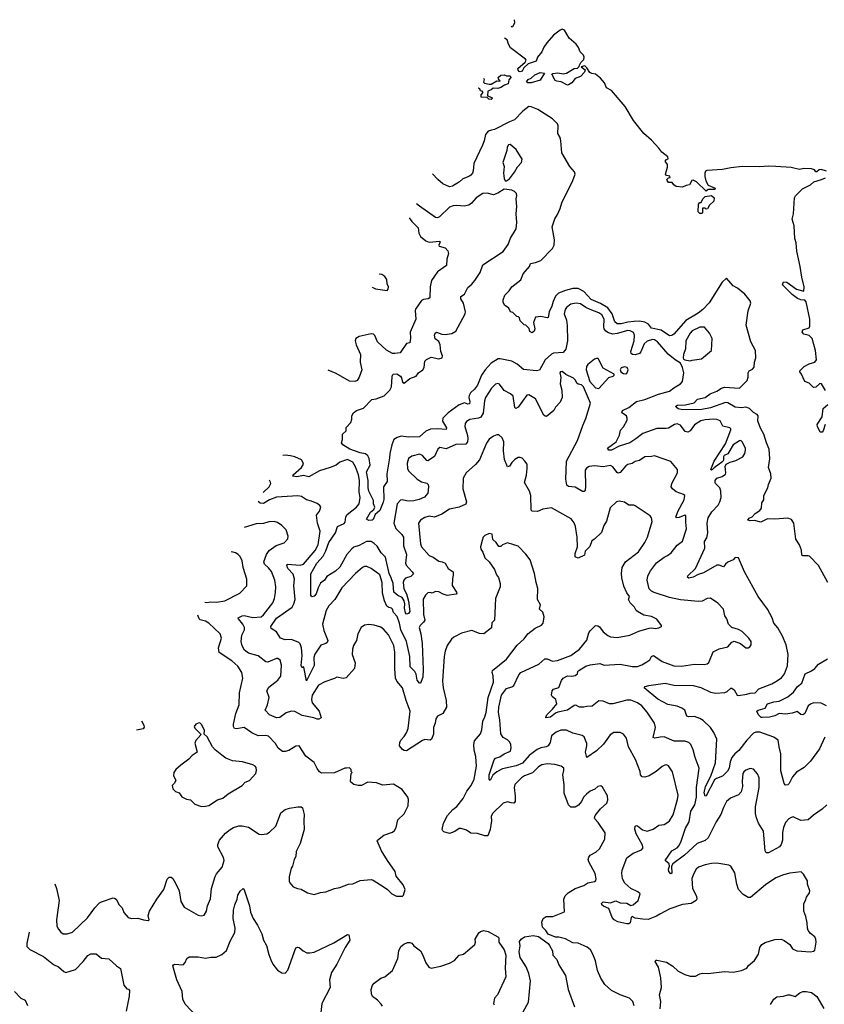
# Model space of a CAD drawing. Extents: x 2220333 to 2384341, y 721037 to 894043.
# Tile 246 of 256: x 2288464 to 2295955, y 884878 to 894043. Entities that reach past the tile are written whole.
import ezdxf

# ---------------------------------------------------------------- set-up
doc = ezdxf.new("R2010")
doc.units = 0

msp = doc.modelspace()

# ---------------------------------------------------------------- linework, layer by layer
at = {"layer": '0CON10XD'}
for points in [[(2293038.3, 893982), (2293045, 893977.5), (2293055, 893980), (2293073.8, 894015), (2293070.8, 894043.1)], [(2295975, 892634.1), (2295925, 892649.3), (2295905.6, 892645), (2295885, 892625.7), (2295875.8, 892625.8), (2295863.3, 892645), (2295835.9, 892655.9), (2295765, 892657.5), (2295725, 892648.1), (2295647.7, 892667.7), (2295504.1, 892675.9), (2295435, 892681.1), (2295355, 892672.7), (2295192.1, 892677.9), (2295085, 892664.7), (2295008, 892648), (2294860.6, 892639.4), (2294848.2, 892631.8), (2294841.1, 892615), (2294842, 892582), (2294852.4, 892542.4), (2294875, 892503.3), (2294937.5, 892475), (2294935, 892462.5), (2294875, 892462.5), (2294855, 892447.5), (2294765, 892533.8), (2294735, 892548), (2294722.5, 892545), (2294700, 892505), (2294669.5, 892500.5), (2294635, 892483.3), (2294575, 892491.4), (2294553.3, 892505), (2294538.3, 892528.3), (2294505, 892527.5), (2294492.5, 892545), (2294490, 892555), (2294505, 892570), (2294520, 892575), (2294517.5, 892587.5), (2294485, 892592.5), (2294476.2, 892605), (2294495, 892670), (2294495.9, 892694.1), (2294472.5, 892725), (2294485, 892742.5), (2294501.7, 892748.3), (2294498.8, 892765), (2294441.2, 892811.2), (2294415, 892847.3), (2294345, 892920.9), (2294273.3, 892983.3), (2294180, 893105), (2294100, 893235), (2293974.2, 893385), (2293928.1, 893408.1), (2293908.1, 893455), (2293870.3, 893500.3), (2293825, 893536.2), (2293792.1, 893542.1), (2293772.5, 893552.5), (2293745, 893596.2), (2293725, 893613.3), (2293690, 893605), (2293727.7, 893577.7), (2293721.2, 893555), (2293685, 893514), (2293634.4, 893495.6), (2293605, 893456.2), (2293575, 893436), (2293564.2, 893434.2), (2293505, 893464.3), (2293465, 893469.4), (2293448.3, 893478.3), (2293417.5, 893535), (2293426.4, 893543.6), (2293475, 893549.4), (2293525, 893538), (2293555.8, 893544.2), (2293625, 893588), (2293658.3, 893591.7), (2293672.5, 893607.5), (2293675, 893620), (2293688, 893645), (2293716, 893674), (2293719.2, 893695), (2293713.9, 893713.9), (2293681.9, 893745), (2293665.4, 893785), (2293644.6, 893815), (2293581.1, 893871.1), (2293535.3, 893945.3), (2293515, 893954.4), (2293495, 893945.5), (2293435, 893898.8), (2293371.8, 893828.2), (2293343.3, 893786.7), (2293325.3, 893744.7), (2293284.4, 893695), (2293273, 893657), (2293196.8, 893633.2), (2293156.7, 893595), (2293142.5, 893565), (2293125, 893556.7), (2293115, 893560), (2293104.1, 893574.1), (2293102.3, 893587.7), (2293171.3, 893648.7), (2293180, 893665), (2293174.4, 893675), (2293035, 893781.2), (2293013.8, 893815), (2293003.3, 893855), (2292978.6, 893869.8)], [(2293225, 893453.8), (2293193.9, 893453.9), (2293182.5, 893465), (2293197.5, 893485), (2293225, 893500), (2293259.3, 893530.7), (2293309.3, 893550.7), (2293350, 893545), (2293310.5, 893479.5), (2293225, 893453.8)], [(2292780.9, 893498.2), (2292787.5, 893485), (2292782.5, 893462.5), (2292792.5, 893452.5), (2292835, 893442.5), (2292855, 893442.5), (2292905, 893472.5), (2292938.3, 893471.7), (2292921.7, 893491.7), (2292920, 893505), (2292945, 893526.7), (2292975, 893530), (2292995, 893520), (2293029.3, 893519.3), (2293036.2, 893505), (2293017.5, 893482.5), (2293013, 893447), (2292976.4, 893433.6), (2292945, 893411.2), (2292915, 893403.3), (2292873, 893407), (2292855, 893390), (2292821.7, 893378.3), (2292820, 893335), (2292859.3, 893319.3), (2292861.7, 893308.3), (2292855, 893300), (2292833, 893303), (2292815, 893320), (2292761.7, 893321.7), (2292760, 893345), (2292780, 893365), (2292768.3, 893378.3), (2292755, 893380), (2292748.3, 893398.3), (2292737, 893407), (2292732.5, 893407.1)], [(2295987.5, 888805), (2295901.7, 888961.7), (2295818.3, 889048.3), (2295805, 889053.3), (2295755, 889052.5), (2295745, 889060), (2295743.8, 889105), (2295723.6, 889153.6), (2295688.3, 889208.3), (2295670, 889355), (2295649.3, 889389.3), (2295615, 889403.3), (2295495, 889393.8), (2295425, 889398), (2295364.1, 889365.9), (2295305, 889382), (2295265, 889378.8), (2295242.5, 889385), (2295255, 889402.5), (2295284.1, 889415.9), (2295310, 889445), (2295353.3, 889475), (2295368.8, 889495), (2295373.8, 889545), (2295390.8, 889575), (2295390.8, 889615), (2295428.8, 889685), (2295434.2, 889715), (2295458.6, 889775), (2295455.7, 889815), (2295434.4, 889875), (2295446.4, 889955), (2295442.9, 890045), (2295415.5, 890105), (2295393.3, 890185), (2295363.1, 890235), (2295335.8, 890305), (2295338.5, 890355), (2295328.7, 890368.7), (2295295, 890387.1), (2295257.9, 890425), (2295225, 890436), (2295185, 890429.3), (2295125, 890436.2), (2295056.7, 890476.7), (2295035, 890481.1), (2294895, 890430.8), (2294815, 890414.2), (2294635, 890410.6), (2294595, 890419.4), (2294576, 890435), (2294573.3, 890445), (2294587.5, 890455), (2294662, 890458), (2294742, 890478), (2294775, 890509.5), (2294845, 890525.8), (2294890.9, 890559.1), (2294955, 890584.6), (2294996.4, 890613.6), (2295025, 890621.8), (2295166.1, 890613.9), (2295237.5, 890685), (2295246.2, 890715), (2295246, 890755), (2295254, 890775), (2295285, 890791.2), (2295301.7, 890808.3), (2295304, 890855), (2295318.8, 890895), (2295314.2, 890965), (2295272, 891045), (2295228.3, 891198.3), (2295247, 891333), (2295271.2, 891405), (2295265, 891426.7), (2295215, 891487.5), (2295147.5, 891545), (2295105, 891566.7), (2295045, 891636.2), (2295005, 891601.2), (2294883.4, 891406.6), (2294825.5, 891344.5), (2294779.5, 891310.5), (2294665, 891242.1), (2294555, 891117.3), (2294535, 891102.2), (2294515, 891099.5), (2294435, 891154.1), (2294345, 891172.5), (2294319.6, 891209.6), (2294285, 891227.6), (2294235, 891235.6), (2294184.4, 891234.4), (2294125, 891228.9), (2294062.9, 891212.9), (2294025, 891211.5), (2294005, 891231.4), (2293978.7, 891305), (2293940.3, 891360.3), (2293871.9, 891401.8), (2293785, 891437.6), (2293715, 891513.7), (2293665, 891541.2), (2293615, 891540.8), (2293545, 891523.1), (2293481.9, 891498.1), (2293451.2, 891468.8), (2293430.8, 891419.2), (2293417.5, 891375), (2293392.9, 891325), (2293385, 891271.2), (2293375, 891268.6), (2293315, 891280.8), (2293266.7, 891273.3), (2293246.7, 891225), (2293260, 891165), (2293252.5, 891145), (2293235, 891127.5), (2293215, 891140), (2293208.3, 891168.3), (2293175, 891200), (2293161.7, 891201.7), (2293125, 891240), (2293118.3, 891268.3), (2293108.3, 891278.3), (2293091.7, 891281.7), (2293055, 891317.5), (2293033.6, 891323.6), (2293018.3, 891358.3), (2292977, 891387), (2292966, 891415), (2292966, 891435), (2292981.2, 891478.8), (2293021.7, 891518.3), (2293044.4, 891555.6), (2293128.8, 891621.2), (2293153, 891677), (2293209.2, 891745), (2293220, 891775), (2293265, 891781.4), (2293315, 891801.4), (2293425, 891911.9), (2293439.7, 891945), (2293443.7, 891995), (2293420, 892115), (2293445, 892188.9), (2293471.5, 892228.5), (2293497.1, 892285), (2293510.5, 892339.5), (2293614.7, 892545), (2293634, 892605), (2293628.3, 892628.3), (2293586.4, 892675), (2293511.4, 892805), (2293502.5, 892915), (2293495.4, 892945.4), (2293474.2, 892985), (2293478.8, 893055), (2293470.8, 893075), (2293425, 893120.8), (2293288.5, 893208.5), (2293225, 893232.1), (2293205, 893233.8), (2293149.9, 893190.1), (2293069.5, 893110.5), (2293025, 893093.5), (2292885, 893020.8), (2292856, 893016), (2292824.6, 893005), (2292800.5, 892975), (2292788.1, 892915), (2292772.5, 892875), (2292691.4, 892705), (2292687.5, 892635), (2292678.8, 892615), (2292663.3, 892595), (2292646.7, 892585), (2292589.5, 892560.5), (2292560, 892535), (2292492.5, 892495), (2292465, 892488.8), (2292405, 892516.7), (2292356.1, 892556.1), (2292308, 892609.2)], [(2292983.6, 892543.6), (2292995, 892544), (2293025, 892561.4), (2293071.8, 892625), (2293097.9, 892672.1), (2293135.5, 892715), (2293143.3, 892743.3), (2293087.5, 892835), (2293030.7, 892880.7), (2293015, 892876.7), (2293002.7, 892857.3), (2293000, 892825), (2292962, 892715), (2292976, 892675), (2292968.8, 892615), (2292973.6, 892563.6), (2292983.6, 892543.6)], [(2295965, 890590), (2295927.5, 890655), (2295914.2, 890655.8), (2295875, 890622), (2295855, 890618), (2295815, 890658.8), (2295772.5, 890675), (2295743.3, 890743.3), (2295727.5, 890765), (2295727.5, 890775), (2295768.8, 890815), (2295815, 890839.6), (2295866.2, 890855), (2295882.3, 890877.7), (2295872.9, 890965), (2295842.5, 891075), (2295812.4, 891102.4), (2295763.3, 891115), (2295749.2, 891135), (2295755, 891156.7), (2295815, 891173.8), (2295818.8, 891191.2), (2295819.4, 891255), (2295785, 891416.7), (2295775, 891430.8), (2295735, 891434.4), (2295705, 891448.6), (2295655, 891484.2), (2295564.2, 891575), (2295576.4, 891603.6), (2295605, 891601.2), (2295695, 891534.2), (2295764.3, 891515.7), (2295767.9, 891555), (2295744.7, 891645), (2295729.8, 891745), (2295697.7, 891887.7), (2295692.4, 891965), (2295680.6, 892005), (2295675.2, 892125), (2295654.6, 892185), (2295669.2, 892235), (2295677.3, 892385), (2295687.3, 892402.7), (2295751, 892469), (2295825, 892506.2), (2295856, 892534), (2295928.8, 892555), (2295965, 892572.3)], [(2295961.2, 887365), (2295911.5, 887255), (2295827.8, 887142.2), (2295768.7, 887081.3), (2295695, 887038.6), (2295658.6, 886995), (2295626.8, 886933.2), (2295615, 886922), (2295595, 886916.7), (2295582.7, 886932.7), (2295549.7, 887049.7), (2295549.1, 887209.1), (2295533.1, 887273.1), (2295523.8, 887335), (2295485.7, 887365.7), (2295355, 887409.5), (2295318.9, 887411.1), (2295295, 887401.1), (2295235, 887337.1), (2295160.2, 887239.8), (2295122.2, 887207.8), (2295095.4, 887175), (2295079.2, 887135), (2295069.4, 887075), (2295055, 887048.4), (2295007.3, 887002.8), (2294950.5, 886979.5), (2294934, 886966), (2294855, 886817.5), (2294845, 886816.2), (2294835.6, 886845), (2294848.9, 886905), (2294897.2, 887002.8), (2294943.3, 887125), (2294954.3, 887345), (2294926.9, 887406.9), (2294895, 887454.3), (2294828.1, 887518.1), (2294795, 887538.5), (2294745, 887555.5), (2294694.4, 887554.4), (2294675, 887561.2), (2294656, 887615), (2294627.5, 887635), (2294585, 887653.8), (2294498.6, 887668.6), (2294405, 887716.9), (2294277.5, 887825), (2294287.5, 887835), (2294320, 887845), (2294473.5, 887866.5), (2294555, 887850), (2294735, 887846.5), (2294805, 887827.1), (2294895, 887784.5), (2294945, 887775.5), (2295028.9, 887781.1), (2295049.8, 887790.2), (2295085, 887821.2), (2295095, 887822), (2295115, 887806.2), (2295145, 887754), (2295155, 887750.8), (2295234.3, 887764.3), (2295265, 887774.5), (2295312.6, 887777.4), (2295345.9, 887814.1), (2295465, 887861.1), (2295505, 887881.4), (2295555, 887917.5), (2295584.4, 887955), (2295610.7, 888029.3), (2295618.6, 888135), (2295599.1, 888225), (2295565, 888303.8), (2295520.7, 888380.7), (2295484.5, 888424.5), (2295470, 888475), (2295427.5, 888555), (2295338, 888675), (2295212, 888905), (2295157.5, 889035), (2295125, 889037.5), (2295107.5, 889015), (2295057.3, 888992.7), (2295035, 888973.8), (2295015, 888951.2), (2294975, 888965.6), (2294955, 888965.7), (2294831.4, 888895), (2294781.2, 888878.8), (2294735, 888853.1), (2294695, 888844), (2294680, 888855), (2294683.8, 888865), (2294756.7, 888935), (2294841.6, 889125), (2294838.8, 889185), (2294861.3, 889218.7), (2294870.4, 889265), (2294864.6, 889355.4), (2294872.7, 889407.3), (2294908.2, 889461.8), (2294968.1, 889525), (2294983.1, 889555), (2294994.3, 889595), (2294991.9, 889655), (2294982.5, 889685), (2294942.5, 889725), (2294937.5, 889735), (2294940, 889755), (2294955, 889774.2), (2295005, 889791.2), (2295035, 889812.5), (2295038.8, 889825), (2295032.5, 889885), (2295042.5, 889905), (2295077.5, 889925), (2295130.6, 889939.4), (2295195.5, 889974.5), (2295215.6, 890004.4), (2295222, 890035), (2295222, 890055), (2295190, 890115), (2295177.5, 890125), (2295165, 890124.4), (2295107.9, 890085), (2295058, 890002), (2295021.8, 889985), (2295015.5, 889975), (2295017.6, 889942.4), (2295010, 889930), (2294928.7, 889871.3), (2294915, 889854.5), (2294905, 889850.6), (2294899.2, 889855), (2294928.2, 889935), (2295036.3, 890093.7), (2295083.8, 890225), (2295083.8, 890235), (2295074.2, 890244.2), (2295009.4, 890259.4), (2294985, 890310), (2294955, 890322.5), (2294925.5, 890325.5), (2294845, 890317.7), (2294805, 890307.7), (2294745, 890273.1), (2294705, 890216.9), (2294685, 890202.7), (2294660.8, 890210.8), (2294615, 890267.5), (2294585, 890281.4), (2294560, 890275), (2294505, 890241.9), (2294483.2, 890236.8), (2294396.4, 890236.4), (2294265, 890191.8), (2294200, 890140), (2294144.2, 890105.8), (2294045, 890072.4), (2293975, 890035.3), (2293949.2, 890035), (2293938, 890055), (2294016.1, 890113.9), (2294047.8, 890175), (2294056.6, 890223.4), (2294085, 890252.9), (2294118.1, 890315), (2294120.8, 890335), (2294114.1, 890354.1), (2294071.2, 890385), (2294076.7, 890405), (2294135, 890434.3), (2294205, 890487.5), (2294285, 890507.8), (2294411.5, 890558.5), (2294513.4, 890586.6), (2294555, 890615.7), (2294616, 890655), (2294635.8, 890675), (2294646, 890755), (2294636, 890806), (2294616.2, 890846.2), (2294565, 890875.8), (2294499.9, 890929.9), (2294400.9, 891045), (2294375, 891062), (2294355, 891066.5), (2294305, 891050.4), (2294276.8, 891025), (2294248.2, 890951.8), (2294235.8, 890935), (2294195, 890922.3), (2294170, 890925), (2294158, 890935), (2294154.4, 890955), (2294183.7, 891055), (2294187.3, 891107.3), (2294180, 891130), (2294147.3, 891147.3), (2294125, 891150.8), (2294025, 891120.6), (2293985, 891117), (2293945, 891127.5), (2293919.7, 891145), (2293906, 891166), (2293901.7, 891185), (2293905.8, 891255), (2293885, 891294.5), (2293855.6, 891315.6), (2293774.4, 891344.4), (2293735.2, 891365.2), (2293685, 891398.2), (2293645, 891405.5), (2293595.5, 891394.5), (2293554.3, 891365), (2293541.1, 891345), (2293533.5, 891305), (2293553.8, 891245), (2293561.2, 891195), (2293564.5, 891055), (2293550, 890975), (2293525, 890944.4), (2293435, 890940), (2293415, 890929.2), (2293355, 890875.8), (2293305, 890780), (2293275, 890773.5), (2293155, 890785.6), (2293095, 890837.7), (2293045.2, 890865.2), (2292936.9, 890886.9), (2292917.5, 890885), (2292855, 890846.9), (2292797.4, 890785), (2292763.8, 890735), (2292725, 890640.5), (2292696.9, 890603.1), (2292661.3, 890568.7), (2292648.9, 890545), (2292645.8, 890525), (2292655.4, 890484.6), (2292652.5, 890467.5), (2292637.5, 890465), (2292605, 890475.9), (2292555, 890456.7), (2292452.9, 890385), (2292403.9, 890335), (2292399.6, 890305), (2292438.8, 890245), (2292435, 890229.2), (2292355.2, 890235.2), (2292287.5, 890232.5), (2292246.4, 890213.6), (2292185, 890161.1), (2292085, 890155.9), (2292015, 890165.3), (2291978.1, 890155), (2291947.8, 890135), (2291927.5, 890085), (2291908.8, 890005), (2291907.8, 889965), (2291882.1, 889815), (2291886, 889745), (2291852.5, 889695), (2291855.3, 889575.3), (2291849.5, 889550.5), (2291817.1, 889475), (2291772.7, 889437.3), (2291755, 889390), (2291745, 889384), (2291715, 889382.5), (2291694.3, 889394.3), (2291731.3, 889458.7), (2291761.2, 889485), (2291769.2, 889505), (2291758.6, 889535), (2291757, 889567), (2291715, 889652.9), (2291707.1, 889685), (2291707.8, 889755), (2291693.9, 889835), (2291728.6, 889895), (2291717, 889957), (2291704.1, 889984.1), (2291685, 890002.5), (2291635, 890012.6), (2291537.1, 890045), (2291473.3, 890085), (2291460, 890105), (2291470, 890135), (2291470, 890185), (2291502.5, 890215), (2291503.9, 890246.1), (2291547.5, 890295), (2291556.1, 890323.9), (2291556.2, 890355), (2291572, 890385), (2291600, 890405), (2291664.5, 890425.5), (2291741.7, 890508.3), (2291783.3, 890515), (2291857.8, 890542.2), (2291909.6, 890595), (2291926.7, 890625), (2291932.3, 890717.7), (2291936.2, 890735), (2291945.7, 890744.3), (2291975, 890745.5), (2292008.6, 890725), (2292019.6, 890709.6), (2292028, 890668), (2292045, 890660.6), (2292097.3, 890702.7), (2292155, 890723.8), (2292178.1, 890755), (2292216.9, 890783.1), (2292229.1, 890805), (2292237, 890863), (2292250.8, 890879.2), (2292295, 890900.2), (2292365, 890887), (2292397.2, 890895), (2292401.7, 890915), (2292386.3, 890955), (2292379.6, 891015), (2292365, 891047.5), (2292332.3, 891072.3), (2292326, 891105), (2292331.2, 891125), (2292346.1, 891133.9), (2292394.6, 891114.6), (2292425, 891112.1), (2292486.6, 891123.4), (2292524.4, 891145), (2292611.1, 891305), (2292614.4, 891325), (2292595.8, 891404.2), (2292572.3, 891445), (2292571.1, 891465), (2292605, 891489.4), (2292635, 891550.8), (2292675, 891581.9), (2292701.4, 891615), (2292750.3, 891689.7), (2292775, 891761.2), (2292965.5, 891884.5), (2293010.3, 891949.7), (2293032.1, 892007.9), (2293086.2, 892095), (2293093.3, 892155), (2293086.7, 892235), (2293093.3, 892305), (2293087.5, 892375), (2293092.5, 892405), (2293090, 892425), (2293070, 892445), (2293045, 892456.2), (2292975, 892466.7), (2292915, 892429.2), (2292875, 892412), (2292815, 892428.9), (2292774.5, 892425.5), (2292715, 892386), (2292672, 892335), (2292645, 892316), (2292603.1, 892306.9), (2292535, 892313.4), (2292499.8, 892309.8), (2292465, 892297.1), (2292372.9, 892207.1), (2292355, 892200), (2292335, 892201.5), (2292185, 892306.5), (2292158.9, 892328.9)], [(2294815, 892240), (2294795, 892240), (2294780, 892255), (2294783, 892327), (2294795, 892340), (2294808.3, 892341.7), (2294822.5, 892375), (2294845, 892397.5), (2294906.1, 892406.1), (2294930, 892385), (2294926.2, 892353.8), (2294885, 892317.5), (2294868.3, 892281.7), (2294855, 892280), (2294845, 892290), (2294821.7, 892288.3), (2294820, 892245), (2294815, 892240)], [(2292089.8, 892199.1), (2292115, 892165.5), (2292174.3, 892105), (2292180.8, 892055), (2292195.8, 892025.8), (2292245.5, 891985.5), (2292275, 891971.1), (2292375, 891980), (2292380, 891975), (2292366, 891945), (2292370, 891935), (2292425, 891919.2), (2292451.7, 891891.7), (2292457, 891867), (2292440.8, 891815), (2292438, 891755), (2292353.1, 891696.9), (2292299.1, 891615), (2292286.7, 891555), (2292282.5, 891455), (2292266.4, 891443.6), (2292225, 891438.8), (2292205, 891428.8), (2292150.2, 891349.8), (2292145.9, 891335), (2292151.1, 891255), (2292098.8, 891135), (2292102.1, 891077.9), (2292096, 891035), (2292065, 891028), (2292005, 890942), (2291955.5, 890934.5), (2291935, 890937.1), (2291878.3, 890968.3), (2291795.8, 891045), (2291771.9, 891101.9), (2291757.3, 891117.3), (2291735, 891119.2), (2291624.5, 891095.5), (2291594.5, 891075.5), (2291587.3, 891052.7), (2291595.6, 891015), (2291635.6, 890925), (2291633.6, 890855), (2291649.4, 890785), (2291624.3, 890715), (2291605, 890684), (2291585, 890674.3), (2291535, 890679.4), (2291409.5, 890749.5), (2291335.3, 890780.9)], [(2291747, 891554.7), (2291778.3, 891538.3), (2291885, 891523.8), (2291895.4, 891534.6), (2291897.9, 891555), (2291884, 891585), (2291882.1, 891625), (2291865, 891653.5), (2291835, 891670.9), (2291810.7, 891674.5)], [(2294705, 890868.8), (2294725, 890874), (2294812.5, 890885), (2294905.9, 890964.1), (2294910, 891075), (2294887.5, 891125), (2294840.8, 891180.8), (2294795, 891182), (2294725, 891145.6), (2294705, 891125.7), (2294666.7, 891055), (2294661.3, 890978.7), (2294643.1, 890925), (2294640, 890895), (2294643.8, 890883.8), (2294655, 890876.7), (2294705, 890868.8)], [(2293855, 890610), (2293948.3, 890711.7), (2293990, 890725), (2294000, 890735), (2294000, 890745), (2293895, 890800), (2293857, 890877), (2293848.1, 890888.1), (2293835, 890890.8), (2293815, 890882.9), (2293755, 890833.5), (2293742.3, 890815), (2293736.9, 890785), (2293772.5, 890675), (2293825, 890617.1), (2293855, 890610)], [(2294105, 890746.2), (2294115, 890751.2), (2294128.6, 890785), (2294120, 890805), (2294095, 890811.5), (2294065, 890802.5), (2294055.7, 890785), (2294060, 890765), (2294085, 890750), (2294105, 890746.2)], [(2293665, 890651.1), (2293649.8, 890659.8), (2293637.3, 890687.3), (2293619.4, 890705), (2293549.5, 890739.5), (2293515, 890768), (2293500, 890765), (2293494.2, 890755), (2293503.3, 890713.3), (2293495.4, 890655), (2293510.4, 890595), (2293514.2, 890525), (2293497.2, 890482.8), (2293453.8, 890436.2), (2293435.4, 890404.6), (2293369.1, 890350.9), (2293355, 890352.5), (2293343.1, 890363.1), (2293265, 890514.2), (2293205, 890551.9), (2293185, 890548.6), (2293105, 890437.5), (2293083.3, 890425), (2293074.6, 890434.6), (2293058, 890538), (2293035, 890558.9), (2292975, 890592.5), (2292929.7, 890649.7), (2292915, 890655.8), (2292895, 890650), (2292856.3, 890613.7), (2292800.6, 890525), (2292791.1, 890495), (2292784.6, 890435.4), (2292779.2, 890380.8), (2292756.4, 890343.6), (2292735, 890333.6), (2292655, 890321.4), (2292625, 890303.8), (2292610, 890285), (2292607.1, 890255), (2292633.9, 890173.9), (2292637.1, 890145), (2292633.9, 890115), (2292617.7, 890092.3), (2292525, 890090), (2292435, 890047.5), (2292375, 890062.2), (2292355.8, 890044.2), (2292325, 889978.2), (2292265, 889937.1), (2292255, 889939.2), (2292215, 889985.4), (2292185, 889998.9), (2292115, 889979.5), (2292085, 889957.1), (2292070.6, 889915), (2292074.3, 889865), (2292082.5, 889845), (2292165.4, 889765.4), (2292205, 889742.2), (2292255, 889728.1), (2292266.4, 889715), (2292270.9, 889695), (2292264.3, 889635), (2292232.4, 889597.6), (2292184.1, 889575.9), (2292135, 889564), (2292095, 889560), (2292065, 889564.5), (2292025, 889573.1), (2292009.7, 889570.3), (2291978.1, 889535), (2291948.2, 889355), (2291965, 889307.1), (2292021.9, 889251.9), (2292037.7, 889227.7), (2292038.1, 889145), (2292064.7, 889065), (2292057.1, 888985), (2292060.8, 888965), (2292118.1, 888905), (2292129.2, 888885), (2292105, 888858.9), (2292055, 888844.5), (2292039.6, 888825), (2292034.2, 888805), (2292039.2, 888745), (2292065, 888700), (2292085, 888631.2), (2292096, 888534), (2292085, 888515.8), (2292075, 888511.4), (2292065, 888510), (2292055, 888522), (2292045.5, 888565), (2292049.7, 888605), (2292042.2, 888635), (2292023.9, 888663.9), (2291985, 888682.1), (2291948.8, 888715), (2291942.1, 888795), (2291921.5, 888848.5), (2291905, 888888.1), (2291871.4, 889041.4), (2291830.2, 889080.2), (2291792.2, 889142.2), (2291765, 889168), (2291735, 889184.7), (2291693.7, 889186.3), (2291625, 889148.7), (2291575, 889131.6), (2291555, 889116.2), (2291509.6, 889065), (2291443.7, 888946.3), (2291405, 888911.1), (2291325, 888860), (2291302.9, 888825), (2291265, 888797.1), (2291242.3, 888755), (2291225, 888697.5), (2291205, 888676), (2291185, 888671.2), (2291174, 888685), (2291176.2, 888885), (2291230.2, 888985), (2291290.3, 889049.7), (2291315, 889098.2), (2291342.8, 889177.2), (2291405.2, 889265), (2291423.6, 889326.4), (2291486.1, 889353.9), (2291493.5, 889366.5), (2291500.8, 889415), (2291513.2, 889436.8), (2291600, 889505), (2291625.4, 889535), (2291634.5, 889594.5), (2291624, 889644), (2291627.3, 889752.7), (2291619.6, 889805), (2291591.2, 889881.2), (2291565, 889924), (2291515, 889948.6), (2291445, 889925.8), (2291412.1, 889897.9), (2291355, 889873.3), (2291255, 889843.3), (2291155, 889787.5), (2291105, 889798.8), (2291045, 889789.1), (2291006.2, 889795), (2291010.6, 889805), (2291086.4, 889873.6), (2291105.5, 889905), (2291101.4, 889925), (2291086.9, 889946.9), (2291025, 889974.6), (2290986.1, 889983.9), (2290935, 889989.3), (2290912.9, 889986.8)], [(2295978.8, 886735), (2295935, 886693.8), (2295855, 886639.2), (2295805, 886594.3), (2295735, 886587.5), (2295665, 886622), (2295645, 886618), (2295625, 886604), (2295595, 886568.8), (2295575, 886523.3), (2295566.4, 886476.4), (2295567.1, 886405), (2295554.4, 886365.6), (2295536.3, 886343.7), (2295435, 886288), (2295415, 886286.7), (2295405.8, 886305.8), (2295389.5, 886489.5), (2295343.5, 886563.5), (2295322.5, 886612.5), (2295314.6, 886655), (2295315.5, 886715.5), (2295348.6, 886895), (2295349.2, 886985), (2295332.3, 887022.3), (2295295, 887066.2), (2295265, 887073.8), (2295225, 887058), (2295205, 887041.2), (2295197.5, 887025), (2295191.1, 886955), (2295194.4, 886905), (2295180, 886855), (2295155, 886828.9), (2295082.7, 886797.3), (2295045, 886764.2), (2295015, 886710), (2294991.5, 886645), (2294947.5, 886575), (2294875, 886428.8), (2294846.3, 886403.7), (2294770.8, 886375), (2294653.1, 886266.9), (2294543.3, 886186.7), (2294533.3, 886165), (2294535, 886098.8), (2294525, 886092.5), (2294507.1, 886115), (2294504.6, 886135), (2294514.6, 886165), (2294510, 886185), (2294474.4, 886215), (2294534.6, 886305.4), (2294585, 886333.8), (2294604, 886355), (2294622.8, 886395), (2294661.4, 886518.6), (2294697.7, 886575), (2294712.7, 886675), (2294748.2, 886735), (2294765.2, 886805), (2294763.7, 886895), (2294788.8, 887075), (2294751.5, 887175), (2294733.1, 887245), (2294712.5, 887295), (2294695, 887314), (2294656.6, 887326.6), (2294556.6, 887326.6), (2294465, 887369.1), (2294425.3, 887364.7), (2294375.8, 887355.8), (2294362.1, 887362.1), (2294383.8, 887455), (2294372.7, 887495), (2294305, 887598.5), (2294255.5, 887655), (2294215, 887685.5), (2294155, 887708.2), (2294115, 887708.5), (2293985, 887673.2), (2293955, 887676.2), (2293895, 887698.1), (2293855, 887702), (2293795, 887653.8), (2293745, 887650.8), (2293715, 887642.5), (2293675, 887643.8), (2293641.2, 887661.2), (2293625, 887660), (2293564.6, 887615.4), (2293475, 887598), (2293451.7, 887588.3), (2293405, 887550.5), (2293364, 887544), (2293362, 887555), (2293373.5, 887575), (2293425.3, 887624.7), (2293465.7, 887675), (2293455, 887715.7), (2293421.5, 887741.5), (2293414.3, 887755), (2293421.1, 887795), (2293435, 887811.1), (2293482.4, 887827.6), (2293507.5, 887892.5), (2293525, 887914.3), (2293565, 887934.2), (2293605, 887931.1), (2293635, 887939.5), (2293655.8, 887955), (2293660, 887975), (2293671.2, 887985), (2293733.8, 888025), (2293775, 888038.1), (2293865, 888051.4), (2293905, 888036), (2294055, 888045.4), (2294165, 888023.6), (2294215, 888023.5), (2294255, 888036.7), (2294304, 888065), (2294329.2, 888085), (2294345, 888116.2), (2294364.4, 888125.6), (2294445, 888070), (2294555, 888028.1), (2294625, 888024.4), (2294746.6, 888043.4), (2294835, 888040), (2294863.9, 888046.1), (2294880.5, 888059.5), (2294920.3, 888159.7), (2294975, 888186), (2295057.5, 888205), (2295095, 888247.5), (2295115, 888257.5), (2295175, 888237.5), (2295225, 888197.5), (2295245, 888197.5), (2295260, 888205), (2295272.5, 888225), (2295272.5, 888255), (2295252.5, 888285), (2295189.3, 888349.3), (2295155, 888367.5), (2295095, 888386.7), (2295062.5, 888415), (2295048.8, 888465), (2295028.8, 888495), (2295016.8, 888556.8), (2294963.3, 888613.3), (2294895, 888658), (2294865, 888654), (2294818.3, 888631.7), (2294785, 888627.1), (2294615, 888642.2), (2294515, 888665.4), (2294371.7, 888711.7), (2294344.6, 888724.6), (2294323.1, 888745), (2294304.4, 888825), (2294311.2, 888865), (2294335.9, 888914.1), (2294393.6, 888986.4), (2294465, 889039.4), (2294495, 889054.4), (2294529.8, 889080.2), (2294585, 889151.2), (2294635, 889187.5), (2294672.5, 889305), (2294664.4, 889365), (2294665, 889428.8), (2294655, 889431.1), (2294605, 889407.8), (2294575.7, 889405.7), (2294573.3, 889413.3), (2294591, 889465), (2294651.3, 889575), (2294655, 889612.5), (2294642.7, 889622.7), (2294575, 889649.2), (2294542, 889675), (2294529.2, 889695), (2294534, 889725), (2294587.5, 889825), (2294589.2, 889855), (2294525, 889930), (2294375, 889982.9), (2294345, 889975.7), (2294284.5, 889975.5), (2294235, 889939.2), (2294195, 889930), (2294165, 889910.8), (2294125, 889902.9), (2294108.6, 889891.4), (2294055, 889828.1), (2294035, 889821.4), (2294025, 889827.1), (2293985, 889880.8), (2293965, 889892.5), (2293895, 889880), (2293815, 889889.1), (2293766.3, 889883.7), (2293740.7, 889869.3), (2293729.1, 889850.9), (2293731.7, 889698.3), (2293727.5, 889665), (2293718.8, 889651.2), (2293705, 889650), (2293635, 889692.9), (2293575, 889696.7), (2293559.3, 889709.3), (2293550, 889765), (2293555.5, 889935), (2293658.6, 890125), (2293705.6, 890265), (2293735, 890330), (2293776.9, 890475), (2293714.3, 890625), (2293695, 890645.5), (2293665, 890651.1)], [(2295963.3, 890275), (2295945, 890216.7), (2295935, 890203.8), (2295915, 890203.3), (2295890, 890255), (2295889.2, 890275), (2295934.5, 890345), (2295943.3, 890425), (2295987.8, 890462.2)], [(2294424, 885716), (2294392.4, 885697.6), (2294315, 885668.5), (2294265, 885668.9), (2294195, 885679.6), (2294165, 885694), (2294155.7, 885684.3), (2294148.9, 885635), (2294135, 885626.5), (2294115, 885627.5), (2294031.2, 885645), (2293998, 885665), (2293980, 885685), (2293949.2, 885769.2), (2293900.2, 885790.2), (2293882.9, 885805), (2293880.4, 885815), (2293895, 885831.1), (2293965, 885823.5), (2294015, 885840.4), (2294055, 885821.1), (2294115, 885820.4), (2294155, 885797.5), (2294175.8, 885805), (2294221.2, 885845), (2294240, 885905), (2294217.5, 885925), (2294155, 885954.3), (2294096.4, 886006.4), (2294075.4, 886045), (2294070.5, 886095), (2294074.4, 886125), (2294115, 886240), (2294175.3, 886284.7), (2294215, 886300), (2294253.8, 886315), (2294268, 886335), (2294259.2, 886365), (2294204.5, 886465.5), (2294191.3, 886508.7), (2294195, 886536.7), (2294205, 886542.5), (2294215, 886540), (2294261.1, 886501.1), (2294305, 886489.6), (2294360.9, 886509.1), (2294415, 886544.3), (2294465, 886550.8), (2294497.9, 886572.1), (2294514.3, 886585.7), (2294548.3, 886641.7), (2294588.9, 886785), (2294593.3, 886825), (2294541.7, 887041.7), (2294505, 887096.7), (2294485, 887106.7), (2294470, 887105), (2294445, 887092.5), (2294388.8, 887045), (2294325, 887003.1), (2294285, 886991.9), (2294260, 886995), (2294244.5, 887014.5), (2294240.6, 887045), (2294196.6, 887156.6), (2294133.2, 887273.2), (2294113.9, 887353.9), (2294085, 887393.3), (2294055, 887406.7), (2293995, 887408.8), (2293962, 887385), (2293899.5, 887300.5), (2293835, 887238.2), (2293745, 887173.8), (2293730.4, 887225), (2293745.5, 887285), (2293744.4, 887305), (2293718.7, 887368.7), (2293699.7, 887379.7), (2293615, 887400.8), (2293555, 887429.4), (2293501.7, 887428.3), (2293457.9, 887412.1), (2293415, 887376), (2293402.2, 887315), (2293385, 887282.9), (2293366.7, 887273.3), (2293315, 887264.6), (2293281.5, 887248.5), (2293206.8, 887193.2), (2293145, 887123.6), (2293085, 887096.6), (2292959.8, 887070.2), (2292905, 887040.6), (2292870.3, 887009.7), (2292845, 886960), (2292833.8, 886973.8), (2292835, 887013.3), (2292880, 887155), (2292895, 887169.6), (2292935, 887182.7), (2292975, 887210.5), (2293032.5, 887235), (2293038.8, 887265), (2293038, 887295), (2293027.3, 887317.3), (2293005, 887340), (2292965, 887360), (2292944.5, 887395), (2292933.7, 887526.3), (2292921.2, 887595), (2292924.7, 887645), (2292951.3, 887755), (2292995, 887816.7), (2293045, 887831.8), (2293065, 887846.7), (2293110.8, 887945), (2293130, 887965), (2293296, 888045), (2293352.5, 888095), (2293375, 888094.3), (2293425, 888070.5), (2293471.1, 888078.9), (2293595, 888125.4), (2293675.6, 888185), (2293744, 888266), (2293763.3, 888335), (2293774.6, 888355.4), (2293825, 888402.5), (2293845, 888401.4), (2293861.3, 888391.3), (2293895, 888346), (2293940.7, 888310.7), (2293965, 888299.2), (2294025, 888292), (2294145, 888314), (2294227.7, 888352.3), (2294325, 888380), (2294345, 888383.3), (2294383, 888377), (2294415, 888382.5), (2294440, 888395), (2294440, 888405), (2294395, 888462.5), (2294345, 888486.2), (2294275, 888498.8), (2294215, 888534), (2294202.5, 888545), (2294189.2, 888575), (2294147.8, 888615), (2294131.2, 888645), (2294142, 888675), (2294117.9, 888707.9), (2294088.7, 888768.7), (2294069.1, 888849.1), (2294067, 888887), (2294073.3, 888945), (2294102.8, 888997.2), (2294225, 889088.8), (2294285, 889176.2), (2294308.6, 889225), (2294353, 889373), (2294346.7, 889405), (2294332.5, 889425), (2294195, 889516.7), (2294183, 889523), (2294135, 889523.3), (2294095, 889551.2), (2294045, 889560), (2294020, 889555), (2293962.1, 889497.9), (2293925.8, 889375), (2293901.4, 889335), (2293879.7, 889270.3), (2293815, 889206), (2293789.5, 889190.5), (2293771.1, 889138.9), (2293728, 889095), (2293721.7, 889058.3), (2293665, 889032), (2293634.2, 889044.2), (2293636, 889075), (2293657.1, 889135), (2293654.3, 889225), (2293638.1, 889325), (2293625, 889360), (2293596.8, 889396.8), (2293415, 889500), (2293335, 889488.1), (2293285, 889465.8), (2293235, 889467.5), (2293225, 889478.8), (2293222.9, 889615), (2293209.2, 889655), (2293163.8, 889735), (2293183, 889803), (2293190, 889865), (2293187.5, 889905), (2293166.7, 889935), (2293140.7, 889960.7), (2293125, 889967.5), (2293103.6, 889966.4), (2293075, 889950), (2293045, 889920), (2293025, 889887.5), (2293005, 889880), (2292978.7, 889948.7), (2292969.1, 890029.1), (2292971.1, 890115), (2292955, 890150), (2292925, 890178), (2292905, 890178), (2292875, 890167.5), (2292835, 890138), (2292809.1, 890100.9), (2292745.4, 889944.6), (2292708.9, 889901.1), (2292622, 889825), (2292594.2, 889775.8), (2292589.2, 889675), (2292624.2, 889555), (2292617.9, 889532.1), (2292555, 889504.3), (2292465, 889485.6), (2292395, 889440.8), (2292325, 889410.8), (2292275, 889421.9), (2292235, 889409.2), (2292195, 889384), (2292177.5, 889355), (2292194.4, 889165), (2292205.6, 889135), (2292275, 889054.2), (2292315, 889041.4), (2292365, 889001.4), (2292397, 888997), (2292425, 888984), (2292454.4, 888935), (2292498.8, 888905), (2292500.8, 888875), (2292494.2, 888835), (2292491.2, 888775), (2292532, 888715), (2292533.8, 888705), (2292526.7, 888695), (2292444.5, 888684.5), (2292406.4, 888696.4), (2292365, 888718.5), (2292335, 888721.9), (2292305, 888706), (2292285, 888710.8), (2292265, 888707.1), (2292242.6, 888687.4), (2292221.1, 888648.9), (2292224.5, 888505), (2292235.7, 888455), (2292224.3, 888435), (2292193.1, 888405), (2292183.5, 888385), (2292198.6, 888325), (2292210.2, 888235), (2292221.1, 887995), (2292216.7, 887923.3), (2292195, 887866.7), (2292185, 887866.2), (2292163.6, 887893.6), (2292155, 887951.2), (2292143.1, 887975), (2292098.5, 888018.5), (2292095.8, 888115), (2292065.6, 888254.4), (2292014, 888364), (2292001, 888425), (2291978.7, 888488.7), (2291944.5, 888525), (2291934.4, 888555), (2291925, 888564.4), (2291900.7, 888570.7), (2291883.7, 888583.7), (2291859.1, 888635), (2291843.3, 888705), (2291837.7, 888805), (2291816.9, 888876.9), (2291735, 888935.7), (2291695, 888952), (2291675, 888952), (2291655, 888943.8), (2291592, 888888), (2291462.7, 888755), (2291397.5, 888645), (2291343.1, 888586.9), (2291317.8, 888545), (2291282.1, 888415), (2291295, 888356.2), (2291331.9, 888265), (2291328, 888245), (2291315, 888237.1), (2291269.3, 888220.7), (2291211.9, 888138.1), (2291203.9, 888106.1), (2291207, 888033), (2291135, 887890), (2291110, 888015), (2291105, 888020), (2291095, 888010), (2291085, 888032.5), (2291095.5, 888125), (2291086.5, 888196.5), (2291074.3, 888234.3), (2291064.3, 888244.3), (2290995, 888272.9), (2290935, 888270), (2290892.5, 888285), (2290853.8, 888345), (2290804.5, 888375), (2290803.8, 888395), (2290855, 888472), (2291000.6, 888575), (2291017.8, 888605), (2291028.5, 888645), (2291015.8, 888775), (2291023.3, 888835), (2291010.2, 888880.2), (2290960, 888935), (2290950.9, 888965), (2290953.8, 888976.2), (2291074.7, 888965.3), (2291105, 888974.7), (2291215, 889102.7), (2291243.3, 889155), (2291263, 889283), (2291237.1, 889355), (2291228.3, 889431.7), (2291255, 889467.5), (2291266.7, 889505), (2291259.5, 889519.5), (2291235, 889538.8), (2291182.1, 889562.1), (2291135, 889573.1), (2291086.7, 889605), (2291055, 889611.4), (2290855, 889597.6), (2290790.6, 889575), (2290735, 889540), (2290702.9, 889542.9), (2290685.1, 889558.7)], [(2290729.8, 889642.7), (2290787.3, 889695), (2290801.9, 889725), (2290799.1, 889739.1), (2290789.7, 889755.3)], [(2292087.8, 887497.8), (2292099.5, 887605), (2292061.5, 887705), (2292026.9, 887825), (2291974.6, 887884.6), (2291962.7, 887915), (2291956.2, 888005), (2291956.9, 888155), (2291946.2, 888216.2), (2291897.9, 888317.9), (2291855, 888366), (2291825, 888389.2), (2291765, 888407.5), (2291715, 888412.5), (2291674.2, 888405.8), (2291643.3, 888385), (2291612.7, 888327.3), (2291599.2, 888265), (2291571.9, 888218.1), (2291561.2, 888185), (2291558.5, 888135), (2291586.9, 888055), (2291582.5, 888005), (2291504.3, 887915.7), (2291475, 887910.8), (2291416.1, 887923.9), (2291395, 887912), (2291305, 887879.2), (2291245, 887849.4), (2291187.5, 887755), (2291179.5, 887715), (2291187.5, 887685), (2291253.1, 887605), (2291272.5, 887545), (2291248.8, 887531.2), (2291235, 887530.8), (2291203, 887543), (2291095, 887564.7), (2291025, 887602.5), (2290995, 887607.1), (2290945, 887592.5), (2290885, 887547.1), (2290855, 887542.9), (2290791.1, 887571.1), (2290751.2, 887615), (2290772.9, 887665), (2290785.8, 887735), (2290766, 887795), (2290785, 887830), (2290867.5, 887895), (2290896.4, 887933.6), (2290902.9, 888035), (2290889.7, 888079.7), (2290867.3, 888097.3), (2290855, 888098), (2290795, 888070.6), (2290775, 888062.9), (2290755, 888064.3), (2290685, 888120), (2290595, 888145.4), (2290556.4, 888175), (2290535.6, 888215), (2290525.6, 888255), (2290534, 888315), (2290558.2, 888365), (2290557.3, 888385), (2290541.5, 888415), (2290500, 888465), (2290498.8, 888475), (2290535, 888492.5), (2290555, 888495.5), (2290635, 888478.7), (2290713.9, 888486.1), (2290735, 888503.1), (2290821.1, 888615), (2290836.7, 888655), (2290847.4, 888712.6), (2290848.5, 888765), (2290838.5, 888825), (2290807.8, 888907.8), (2290782.2, 888942.2), (2290742.2, 888975), (2290737.3, 888995), (2290761.5, 889065), (2290787.1, 889102.9), (2290850.7, 889149.3), (2290925, 889173.8), (2290959.5, 889210.5), (2290963.3, 889235), (2290943.8, 889295), (2290906.2, 889335), (2290865, 889361.4), (2290835, 889371.9), (2290785, 889370), (2290735, 889352.9), (2290665, 889351.1), (2290555.3, 889314.6)], [(2294186.2, 884865), (2294172.5, 884905), (2294142.5, 884935), (2294055, 884966), (2293975, 885007.5), (2293911.1, 885061.1), (2293875, 885121.2), (2293842.6, 885192.6), (2293825, 885282.5), (2293801.2, 885345), (2293778.8, 885385), (2293748.6, 885408.6), (2293665, 885447.5), (2293615, 885448.8), (2293545.8, 885485.8), (2293485, 885503.3), (2293453.6, 885503.6), (2293385, 885530), (2293363.8, 885565), (2293332.5, 885595), (2293326.4, 885643.6), (2293336.7, 885675), (2293365, 885693.8), (2293426.1, 885693.9), (2293535, 885740), (2293530.8, 885855), (2293543.4, 885886.6), (2293570, 885915), (2293635, 885957.1), (2293716.7, 885985), (2293755, 886009.2), (2293815, 886020), (2293828.6, 886031.4), (2293832, 886045), (2293821.2, 886095), (2293761.4, 886205), (2293756.9, 886225), (2293762.8, 886247.2), (2293775.5, 886264.5), (2293828.8, 886295), (2293862, 886325), (2293910.8, 886415), (2293913.8, 886475), (2293848.9, 886568.9), (2293820, 886605), (2293816, 886615), (2293822, 886635), (2293871.7, 886698.3), (2293929.1, 886750.9), (2293939.5, 886780.5), (2293937.3, 886817.3), (2293888.8, 886898.8), (2293875, 886910), (2293845, 886906.7), (2293818.3, 886881.7), (2293775, 886861.2), (2293741.2, 886835), (2293714, 886805), (2293696, 886765), (2293667.4, 886732.6), (2293635, 886712.5), (2293595, 886712), (2293572.5, 886735), (2293531.7, 886841.7), (2293531.7, 886921.7), (2293521.9, 887015), (2293531.4, 887055), (2293530, 887075), (2293505, 887094.2), (2293445, 887111.4), (2293376.6, 887116.6), (2293325, 887105.6), (2293295, 887089.4), (2293238.4, 887031.6), (2293165, 887005.6), (2293136, 886985), (2293075, 886923.3), (2293068.9, 886895), (2293078.2, 886815), (2293075.6, 886765), (2293065, 886750.8), (2293038.3, 886751.7), (2293005, 886762.5), (2292965, 886750), (2292865.8, 886655), (2292854.3, 886625), (2292855.7, 886584.3), (2292845.6, 886505), (2292823.6, 886446.4), (2292795, 886446.2), (2292725, 886466.2), (2292665, 886469.4), (2292625, 886497.5), (2292575, 886515.8), (2292555, 886514.3), (2292515, 886487.7), (2292465, 886468.9), (2292413.1, 886483.1), (2292402.5, 886492.5), (2292398, 886505), (2292411.2, 886565), (2292446.7, 886635), (2292497.8, 886692.2), (2292535, 886720), (2292591.9, 886795), (2292628.3, 886861.7), (2292666.9, 886913.1), (2292694.4, 886975), (2292715.5, 887095), (2292709.4, 887185), (2292694.5, 887244.5), (2292693, 887297), (2292698.7, 887331.3), (2292754.3, 887395.7), (2292767.6, 887432.4), (2292775.4, 887514.6), (2292795.5, 887555), (2292806.2, 887595), (2292824.6, 887735), (2292873.9, 887875), (2292873.3, 887935), (2292862.9, 887965), (2292864.5, 887985.5), (2292995, 888091.2), (2293095, 888222), (2293159.7, 888280.3), (2293193.4, 888326.6), (2293261.7, 888378.3), (2293322.3, 888407.7), (2293336.7, 888425), (2293346.2, 888485), (2293335, 888527.5), (2293304.2, 888555), (2293312, 888595), (2293286.2, 888645), (2293287.3, 888747.3), (2293273, 888803), (2293257, 888887), (2293216.7, 889015), (2293177.7, 889067.7), (2293105, 889142.5), (2293005, 889172.5), (2292960, 889155), (2292945, 889140), (2292925, 889140), (2292900, 889175), (2292868, 889205), (2292863.3, 889255), (2292835, 889259.2), (2292795, 889241.4), (2292780.6, 889225), (2292770, 889195), (2292755.8, 889135), (2292758, 889115), (2292776.2, 889085), (2292793.3, 889035), (2292836, 888996), (2292886.1, 888926.1), (2292903.3, 888875), (2292921.7, 888851.7), (2292936.4, 888793.6), (2292936.2, 888765), (2292894.4, 888655.6), (2292886, 888455), (2292860.5, 888429.5), (2292857.3, 888382.7), (2292785, 888326), (2292745, 888329.4), (2292675, 888358), (2292576.4, 888333.6), (2292505, 888295.8), (2292485, 888277.5), (2292443.6, 888216.4), (2292424.3, 888165), (2292415.6, 888115), (2292400, 887885), (2292407.5, 887825), (2292435.7, 887704.3), (2292436.3, 887643.7), (2292405, 887583.8), (2292355, 887558.6), (2292337.8, 887535), (2292332.8, 887495), (2292317.7, 887455), (2292316.5, 887393.5), (2292299.2, 887345), (2292285, 887337.5), (2292236.6, 887343.4), (2292215, 887334.4), (2292065, 887238.6), (2292045, 887240), (2292029.3, 887249.3), (2292000.8, 887285), (2292004, 887315), (2292012.5, 887335), (2292045, 887370.8), (2292065, 887404), (2292081.5, 887445), (2292087.8, 887497.8)], [(2290187, 888622.5), (2290205, 888617.8), (2290245, 888624.3), (2290297.9, 888622.1), (2290375.3, 888634.7), (2290514.4, 888705.6), (2290578.3, 888771.7), (2290577.5, 888835), (2290544.4, 888945), (2290535.5, 889005.5), (2290516, 889045), (2290498.8, 889065), (2290475, 889080.8), (2290438.1, 889088.1), (2290434.5, 889087.5)], [(2288792, 886000.3), (2288807.1, 885955), (2288831.4, 885845), (2288806.2, 885665), (2288810, 885605), (2288825.9, 885575.9), (2288848.8, 885548.8), (2288870, 885535), (2288905, 885534.2), (2288955, 885550), (2289096.1, 885683.9), (2289164.5, 885775.5), (2289208.9, 885821.1), (2289227.2, 885832.8), (2289335, 885869.2), (2289353.4, 885863.4), (2289365, 885852), (2289388.3, 885808.3), (2289416.9, 885775), (2289433.5, 885733.5), (2289475, 885686), (2289505, 885677.1), (2289565, 885680), (2289616.1, 885663.9), (2289661.7, 885658.3), (2289670, 885665), (2289661.2, 885705), (2289672, 885745), (2289742.4, 885857.6), (2289807.5, 885945), (2289838.3, 886041.7), (2289855, 886060), (2289875, 886060), (2289889.5, 886049.5), (2289915.7, 886005.7), (2289948, 885935), (2289957.5, 885875), (2289964.2, 885834.2), (2289995, 885783.3), (2290125, 885706.2), (2290155, 885700), (2290182.5, 885707.5), (2290203.3, 885745), (2290213.8, 885795), (2290239.7, 885860.3), (2290250, 885955), (2290283.4, 886066.6), (2290297.4, 886092.6), (2290349.2, 886155), (2290369.2, 886215), (2290361.4, 886245), (2290308.6, 886345), (2290307.8, 886365), (2290323.4, 886406.6), (2290380.7, 886469.3), (2290425, 886504.3), (2290455, 886522.5), (2290505, 886538.6), (2290535, 886539.2), (2290595, 886527.1), (2290695, 886460.8), (2290715, 886457.5), (2290765, 886466), (2290790.3, 886479.7), (2290850, 886535), (2290882.5, 886625), (2290895, 886660), (2290935, 886690), (2290975, 886704.2), (2291055, 886717.5), (2291085, 886716), (2291097.3, 886707.3), (2291114, 886645), (2291108.8, 886585), (2291111.2, 886505), (2291076.2, 886375), (2291038.3, 886301.7), (2291033.8, 886255), (2291018.8, 886225), (2291003.3, 886165), (2290991.2, 886145), (2290973.3, 886065), (2290972.5, 886025), (2290978.3, 886008.3), (2291011.7, 885971.7), (2291050, 885955), (2291085, 885950), (2291145, 885916.7), (2291205, 885900), (2291265, 885918.8), (2291315, 885924), (2291395, 885956.2), (2291443.9, 885966.1), (2291525, 885996), (2291565, 885998.8), (2291635, 886028.8), (2291735, 886040), (2291755, 886033.3), (2291858.3, 885968.3), (2291890, 885945), (2291927.5, 885905), (2291973.6, 885883.6), (2292027, 885883), (2292037.5, 885895), (2292053.3, 885945), (2292035, 885990), (2291969.3, 886069.3), (2291960, 886115), (2291887.1, 886215), (2291832.5, 886305), (2291791.7, 886398.3), (2291795, 886406.7), (2291855, 886452.5), (2291935, 886479.2), (2291955, 886496.2), (2291969.2, 886525), (2291983.3, 886595), (2292045, 886650), (2292080, 886725), (2292083.3, 886785), (2292077.5, 886805), (2292025, 886876.7), (2291945, 886926), (2291845, 886918.6), (2291785, 886940), (2291705, 886947.1), (2291645, 886916), (2291614.2, 886914.2), (2291574.1, 886924.1), (2291547.5, 886945), (2291543.3, 886955), (2291550, 887025), (2291560, 887035), (2291550, 887045), (2291550, 887065), (2291535, 887077.5), (2291507, 887077), (2291490, 887075), (2291395, 887031.2), (2291275, 887028.8), (2291255, 887043.3), (2291232.7, 887072.7), (2291205, 887130), (2291127.6, 887187.6), (2291065, 887283.3), (2291035, 887281.2), (2290968.8, 887241.2), (2290935, 887231.2), (2290911.7, 887231.7), (2290871.1, 887261.1), (2290845, 887304.2), (2290780, 887375), (2290755, 887380.5), (2290685, 887377.8), (2290625.3, 887405.3), (2290555, 887454.4), (2290482.2, 887442.2), (2290465, 887446), (2290454.5, 887465), (2290453.8, 887485), (2290476.9, 887585), (2290506.9, 887665), (2290511.7, 887778.3), (2290541.4, 887915), (2290533.6, 887966.4), (2290495.8, 888025), (2290439.2, 888075), (2290321.5, 888151.5), (2290315.4, 888195), (2290342.5, 888285), (2290332, 888325), (2290225, 888425.6), (2290193.3, 888445), (2290145, 888458), (2290135.7, 888465.7), (2290122.7, 888501.5)], [(2295976.7, 887655), (2295925, 887681.4), (2295855, 887682.5), (2295825, 887671.4), (2295803.8, 887655), (2295774.2, 887585.8), (2295755, 887571.2), (2295735, 887574.2), (2295703.1, 887603.1), (2295655, 887588.4), (2295595, 887580), (2295565, 887582.5), (2295535, 887583.9), (2295495, 887564.5), (2295445, 887551.1), (2295375, 887546.7), (2295367.5, 887547.5), (2295343.6, 887573.6), (2295327.5, 887605), (2295340, 887615), (2295405, 887634.2), (2295426.4, 887673.6), (2295485, 887692.5), (2295535, 887698.9), (2295615, 887741.4), (2295667.3, 887782.7), (2295705.6, 887835), (2295745, 887868.1), (2295776, 887955), (2295836.8, 887983.2), (2295865.4, 888004.6), (2295900, 888045), (2295986, 888095)], [(2289597.9, 887515), (2289621.2, 887475), (2289623.6, 887456.4), (2289615, 887443.3), (2289552.9, 887430.5)], [(2290158.3, 886718.3), (2290195, 886722.5), (2290225, 886727.5), (2290305, 886780), (2290355, 886796.7), (2290404.2, 886835.8), (2290534.3, 886915.7), (2290564.2, 886945.8), (2290605, 886962.5), (2290663.3, 887025), (2290668.8, 887055), (2290665, 887082.5), (2290655.8, 887095.8), (2290635, 887106.2), (2290540, 887135), (2290445, 887144), (2290385, 887169.2), (2290345.5, 887195.5), (2290285.6, 887245.6), (2290260, 887275), (2290208.3, 887368.3), (2290183, 887393), (2290185.8, 887425), (2290159.8, 887479.8), (2290146, 887495), (2290135, 887496.5), (2290104.7, 887485.3), (2290089.4, 887465), (2290095, 887448), (2290147.5, 887395), (2290150, 887385), (2290105, 887332.5), (2290095, 887310), (2290116.7, 887225), (2290070, 887195), (2290039.1, 887160.9), (2289965, 887104), (2289916.7, 887065), (2289900, 887035), (2289897.5, 887005), (2289917.5, 886965), (2289905, 886937.5), (2289882.5, 886915), (2289890, 886885), (2289915, 886860), (2289950, 886845), (2289975, 886810), (2290018.3, 886788.3), (2290055, 886780), (2290095, 886740), (2290158.3, 886718.3)], [(2294426.7, 884835), (2294433.8, 884905), (2294422.1, 884965), (2294438.5, 885035), (2294432.2, 885125), (2294410, 885225), (2294378.8, 885275), (2294385, 885287.5), (2294395, 885290), (2294485, 885271.2), (2294545, 885233.8), (2294595, 885186), (2294655, 885154.2), (2294705, 885138.6), (2294755, 885140), (2294795, 885161.2), (2294822.3, 885167.7), (2294875, 885163.8), (2295025, 885183.3), (2295106.4, 885176.4), (2295185, 885193.8), (2295232.5, 885215), (2295250, 885240), (2295305.8, 885284.2), (2295341.2, 885345), (2295353.8, 885405), (2295374.3, 885435.7), (2295405, 885452), (2295495, 885482), (2295553.9, 885483.9), (2295582.7, 885472.7), (2295634.2, 885434.2), (2295657.5, 885395), (2295700, 885375), (2295825, 885367.1), (2295855, 885372), (2295867.3, 885382.7), (2295880, 885455), (2295876.2, 885485), (2295865.7, 885505.7), (2295826.8, 885536.8), (2295806, 885565), (2295798, 885585), (2295795.9, 885635.9), (2295784.2, 885694.2), (2295764.2, 885745), (2295764, 885815), (2295781.2, 885845), (2295788.8, 885875), (2295816.2, 885915), (2295820, 885935), (2295797.5, 885995), (2295797, 886027), (2295760.5, 886090.5), (2295739.5, 886109.5), (2295635, 886100), (2295575, 886084), (2295505, 886055.8), (2295408.8, 885991.2), (2295266.6, 885873.4), (2295245, 885871.4), (2295199.7, 885899.7), (2295157.3, 885947.3), (2295140, 885995), (2295122.3, 886102.3), (2295084.1, 886164.1), (2295065, 886173.8), (2294955, 886190.8), (2294905, 886189.2), (2294845, 886177.5), (2294785, 886152.9), (2294762, 886135), (2294739.2, 886095), (2294722.1, 886047.9), (2294726.9, 885955), (2294765.8, 885885), (2294767.1, 885855), (2294762, 885845), (2294715, 885815.6), (2294635, 885808.1), (2294516.2, 885765), (2294424, 885716)], [(2290119.1, 884759.1), (2290005, 884879.2), (2289982.2, 884925), (2289976.3, 884996.3), (2289927.5, 885105), (2289891.2, 885235), (2289895, 885246.7), (2289905, 885250), (2289985, 885246.7), (2290003.6, 885266.4), (2290020, 885305), (2290040.7, 885319.3), (2290125, 885320.6), (2290195, 885308.6), (2290242.4, 885317.6), (2290294.5, 885315.5), (2290345, 885340.6), (2290390.2, 885379.8), (2290424, 885466), (2290467.5, 885545), (2290470, 885585), (2290451.1, 885675), (2290456.2, 885755), (2290468.8, 885805), (2290490, 885855), (2290495.7, 885895), (2290517.6, 885932.4), (2290545, 885956.7), (2290555, 885942.5), (2290604.5, 885795), (2290614.1, 885734.1), (2290637.5, 885677.5), (2290678.9, 885615), (2290717.8, 885535), (2290735.6, 885475), (2290762.9, 885425), (2290782.8, 885342.8), (2290802.8, 885292.8), (2290822.4, 885252.4), (2290863.8, 885195), (2290905, 885171.2), (2290935, 885166.7), (2290962, 885195), (2291035.9, 885404.1), (2291055, 885410), (2291065, 885406.2), (2291103.3, 885375), (2291137.3, 885357.3), (2291165.9, 885355.9), (2291205, 885364.4), (2291389.5, 885450.5), (2291515, 885527.5), (2291527.5, 885525), (2291538.8, 885475), (2291494.4, 885405.6), (2291418.3, 885251.7), (2291366.2, 885175), (2291350, 885105), (2291356.2, 885035), (2291278, 884885), (2291266.2, 884775)], [(2291840.7, 884860.7), (2291828, 884878), (2291796.2, 884915), (2291749.1, 884949.1), (2291738, 884975), (2291737.1, 885015), (2291748, 885055), (2291763.8, 885075), (2291825, 885121.2), (2291865, 885134.2), (2291935, 885193.8), (2291985.8, 885305), (2291993.1, 885375), (2292012.5, 885415), (2292041.3, 885438.7), (2292075, 885452.5), (2292095, 885454.2), (2292115, 885446), (2292133.4, 885423.4), (2292194.3, 885374.3), (2292215, 885342.5), (2292245, 885262.5), (2292273.3, 885225), (2292295, 885214), (2292385, 885232.5), (2292465, 885260.6), (2292513.4, 885286.6), (2292555, 885334), (2292596.2, 885345), (2292655, 885392.9), (2292702.9, 885435), (2292707.5, 885455), (2292704, 885485), (2292737.7, 885542.3), (2292754.2, 885555.8), (2292785, 885563.8), (2292825, 885556.2), (2292916.7, 885505), (2292923.8, 885495), (2292925.7, 885455.7), (2292974, 885385), (2292990, 885335), (2292983.3, 885215), (2292989.2, 885135), (2292911.2, 884965), (2292886.1, 884933.9), (2292876.7, 884885), (2292882.3, 884872.3)], [(2288552.9, 885550.7), (2288530.5, 885445), (2288531.9, 885415), (2288558.3, 885388.3), (2288685, 885323.5), (2288779.3, 885249.3), (2288827.1, 885227.1), (2288875, 885182), (2288895, 885173.8), (2288985, 885202.9), (2289055.7, 885275), (2289097.3, 885332.7), (2289127, 885347), (2289175, 885346.7), (2289225, 885308.8), (2289295, 885300), (2289365.7, 885235.7), (2289402.3, 885212.3), (2289433.3, 885055), (2289461.7, 885021.7), (2289478.3, 885018.3), (2289487.5, 885005), (2289483, 884953), (2289454.2, 884815)], [(2293151.7, 884808.3), (2293202.5, 884897.5), (2293220.8, 885095), (2293202.9, 885165), (2293177.9, 885227.9), (2293136, 885295), (2293124.3, 885315), (2293114.2, 885365), (2293122.5, 885422.5), (2293117, 885463), (2293132.5, 885485), (2293164.1, 885505.9), (2293245, 885517.5), (2293295, 885507.5), (2293383, 885443), (2293396.1, 885426.1), (2293425.8, 885375.8), (2293426.7, 885335), (2293463.8, 885295), (2293483.3, 885245), (2293546.2, 885145), (2293570, 885015), (2293630, 884855)], [(2288415, 884997.5), (2288475, 884936.2), (2288515.9, 884915.9), (2288535.8, 884865.8)], [(2295455, 884877.5), (2295484.3, 884925.7), (2295514.2, 884945.8), (2295575, 884953.3), (2295614.1, 884965.9), (2295635, 884966), (2295685, 884950), (2295725.6, 884984.4), (2295755, 884995.7), (2295785, 884997.1), (2295835, 884987.5), (2295885, 884950.8), (2295949.3, 884839.3)]]:
    msp.add_lwpolyline(points, dxfattribs=at)

doc.saveas('drawing.dxf')
